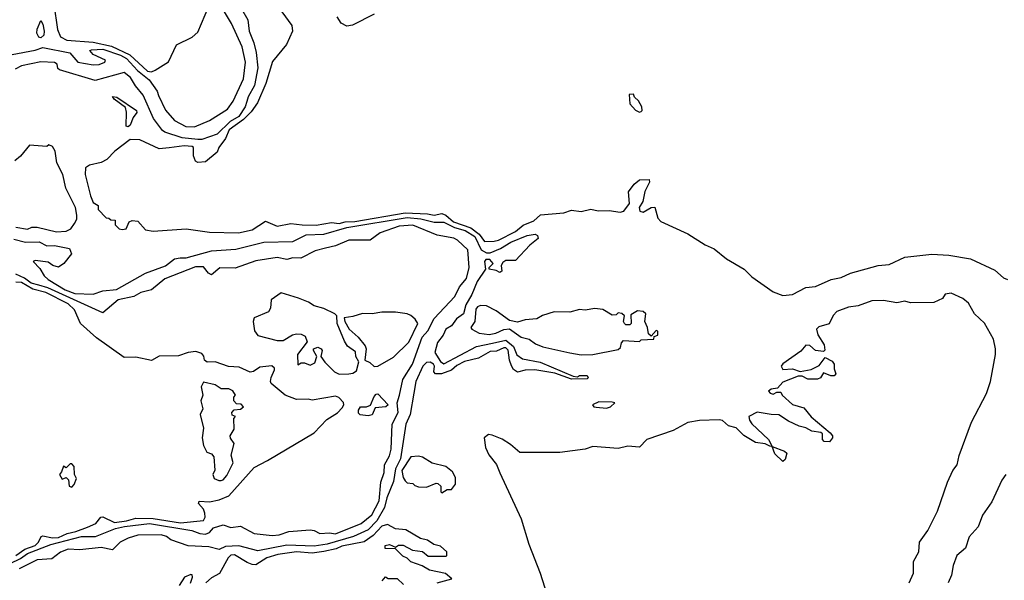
# Model space of a CAD drawing. Extents: x 2380107 to 2585170, y 384273 to 546161.
# Tile 115 of 256: x 2470665 to 2475749, y 493238 to 496135. Entities that reach past the tile are written whole.
import ezdxf

# ---------------------------------------------------------------- set-up
doc = ezdxf.new("R2010")
doc.units = 0

msp = doc.modelspace()

# ---------------------------------------------------------------- linework, layer by layer
at = {"layer": '0CON05XD'}
for points in [[(2471784.7, 496235), (2471843.3, 496135), (2471849.1, 496075), (2471874.3, 496015), (2471885.6, 495965), (2471894.2, 495885.8), (2471877.4, 495795), (2471844.2, 495735.8), (2471837.7, 495712.3), (2471829.8, 495685), (2471796.8, 495635), (2471751.4, 495608.6), (2471685, 495543.3), (2471605, 495516.6), (2471584.8, 495515.2), (2471503.8, 495523.8), (2471415, 495553.4), (2471402.5, 495562.5), (2471356.2, 495625), (2471302.3, 495745), (2471262.8, 495792.8), (2471236.9, 495836.9), (2471205, 495861.6), (2471055, 495821.1), (2470870, 495875), (2470862.7, 495882.7), (2470858.9, 495905), (2470845, 495914.5), (2470775, 495917.9), (2470675, 495896.7), (2470641, 495879)], [(2470625.3, 495954.7), (2470745, 495978.1), (2470785, 495991.8), (2470924.2, 495964.2), (2470965, 495916), (2471045, 495901.8), (2471075.9, 495904.1), (2471105.4, 495914.6), (2471108.8, 495925), (2471043.8, 495955), (2471026.7, 495975), (2471035, 495978.6), (2471095, 495983), (2471185, 495951.4), (2471216.1, 495935), (2471272.5, 495872.5), (2471333.6, 495825), (2471375, 495766.2), (2471382.5, 495742.5), (2471417.4, 495667.4), (2471464.2, 495614.2), (2471523.4, 495583.4), (2471568.5, 495581.5), (2471645.5, 495614.5), (2471738.1, 495671.9), (2471766.7, 495713.3), (2471820.6, 495829.4), (2471831.2, 495915), (2471814.1, 495995), (2471758.2, 496115), (2471712, 496192)], [(2470841.8, 496215), (2470859.6, 496085), (2470875, 496045.7), (2470908.7, 496028.7), (2471045, 496019.5), (2471138.7, 495998.7), (2471233.1, 495953.1), (2471325, 495868.8), (2471345, 495865.5)], [(2471345, 495865.5), (2471365, 495874.5), (2471432.7, 495917.3), (2471474.6, 496005.4), (2471555, 496043.8), (2471585, 496070), (2471641.9, 496205)], [(2472018.8, 496175), (2472070, 496105), (2472074.3, 496075), (2472043, 496007), (2471970.5, 495919.5), (2471936.2, 495805), (2471893.3, 495705), (2471860.5, 495659.5), (2471820.7, 495619.3), (2471746.9, 495565), (2471728.3, 495521.7), (2471692.5, 495475), (2471685, 495450), (2471625, 495400), (2471585, 495397.5), (2471573.6, 495403.6), (2471561.7, 495431.7), (2471563.3, 495475), (2471555, 495479.2), (2471515, 495482.9), (2471436.4, 495473.6), (2471385, 495467.5), (2471285, 495514.2), (2471235, 495516.7), (2471156.7, 495455), (2471115, 495412.5), (2471085, 495396.7), (2471025, 495383.3), (2471005, 495370), (2471003.3, 495335), (2471030, 495225), (2471045, 495190), (2471070, 495175), (2471070, 495155), (2471111.7, 495111.7), (2471125, 495110), (2471135, 495100), (2471158.3, 495098.3), (2471157.5, 495075), (2471178.8, 495055), (2471195, 495050), (2471215.4, 495054.6), (2471230, 495090), (2471245, 495097.5), (2471275, 495093.3), (2471315, 495048.5), (2471355, 495042.1), (2471524, 495054), (2471645, 495036.8), (2471795, 495033.1), (2471865, 495049.3), (2471935, 495093.8), (2471995, 495067.6), (2472065, 495081.5), (2472123.3, 495075)], [(2472495, 496164), (2472383, 496107), (2472355, 496102), (2472325, 496116.7), (2472305, 496150)], [(2470775, 496040.8), (2470764, 496045), (2470753.3, 496065), (2470755, 496086.7), (2470775, 496130), (2470785, 496112.5), (2470791.4, 496075), (2470790, 496055), (2470775, 496040.8)], [(2471225, 495581.9), (2471214.4, 495585), (2471216.9, 495656.9), (2471211.2, 495681.2), (2471153.3, 495725), (2471145, 495737.5), (2471166.7, 495735), (2471267.5, 495665), (2471270, 495655), (2471250.2, 495629.8), (2471235, 495590), (2471225, 495581.9)], [(2473865, 495657.5), (2473875, 495660), (2473880, 495665), (2473877.5, 495685), (2473860, 495715), (2473840, 495735), (2473835, 495750), (2473811.7, 495748.3), (2473815, 495700), (2473845, 495667.5), (2473865, 495657.5)], [(2470855, 495038.1), (2470905, 495041.9), (2470928.8, 495055), (2470948.8, 495081.2), (2470960, 495105), (2470960, 495125), (2470952.5, 495165), (2470902.5, 495265), (2470887.5, 495335), (2470857.5, 495395), (2470847.5, 495455), (2470835, 495480), (2470815, 495487.5), (2470805, 495480), (2470715, 495486.2), (2470669.7, 495430.3), (2470640, 495405)], [(2472123.3, 495075), (2472196.6, 495073.4), (2472275, 495087.1), (2472315, 495081.8), (2472345, 495090.8), (2472395, 495092), (2472655, 495136.3), (2472771.3, 495131.3), (2472805.8, 495124.2), (2472845, 495132.7), (2472865, 495124.3), (2472905, 495089.9), (2472995, 495059.2), (2473037.1, 495027.1), (2473065, 494989.4), (2473115, 494990.3), (2473138.2, 494995), (2473225, 495039.8), (2473265, 495073), (2473319.1, 495095), (2473355, 495126.2), (2473475, 495136.7), (2473515, 495150.8), (2473565, 495143.8), (2473615, 495156.2), (2473651.9, 495148.1), (2473708.3, 495148.3), (2473765, 495140), (2473783.9, 495146.1), (2473814.5, 495185), (2473808.6, 495245), (2473838, 495285), (2473865, 495307.5), (2473915, 495310), (2473917.1, 495295), (2473892.4, 495247.6), (2473882.1, 495195), (2473863.6, 495165), (2473867.1, 495145), (2473885, 495140.4), (2473925, 495164), (2473945, 495166.2), (2473960, 495110), (2473975, 495092), (2474115, 495028.6), (2474205, 494971.7), (2474251.1, 494951.1), (2474315, 494900), (2474406.7, 494846.7), (2474445, 494805.4), (2474555, 494728.9), (2474605, 494710), (2474655, 494714.4)], [(2470615.4, 493325), (2470669.5, 493350.5), (2470705, 493376.6), (2470825, 493423.3), (2470984.1, 493464.1), (2471056.2, 493463.8), (2471159.2, 493505), (2471206.8, 493516.8), (2471335, 493531.5), (2471554.7, 493495.3), (2471595, 493479.3), (2471625, 493476.8), (2471644.3, 493485), (2471665, 493508.9), (2471715, 493524.7), (2471755, 493511.4), (2471805, 493517.8), (2471875, 493479.3), (2471969.1, 493469.1), (2472005, 493473.1), (2472055, 493490.3), (2472165, 493498.6), (2472185, 493496), (2472215, 493480.3), (2472265, 493483.9), (2472295, 493477.5), (2472429, 493531), (2472483.2, 493576.8), (2472521.2, 493648.8), (2472529.5, 493745), (2472547.8, 493795), (2472549.1, 493835), (2472575, 493881.4), (2472583.3, 493915), (2472589.1, 494045), (2472619.4, 494105), (2472614.6, 494155), (2472625.8, 494194.2), (2472642.9, 494275), (2472693.4, 494355), (2472742.7, 494495), (2472772.6, 494527.4), (2472805, 494591.5), (2472912.2, 494705), (2472935.3, 494754.7), (2472971.7, 494798.3), (2472986.4, 494855), (2472979.7, 494945), (2472925.9, 494995.9), (2472906.5, 495006.5), (2472821.5, 495021.5), (2472695, 495073.2), (2472625, 495067.5), (2472526, 495034), (2472475, 494995.8), (2472365, 494995.4), (2472295, 494966.6), (2472244, 494955), (2472190, 494940), (2472117.5, 494902.5), (2472075, 494904.6), (2472045, 494895.4), (2471995, 494906.4), (2471885, 494888.9), (2471778.4, 494851.6), (2471697.7, 494852.3), (2471655, 494817.1), (2471639.2, 494825), (2471615, 494857.1), (2471572.4, 494857.6), (2471414, 494796), (2471345, 494739.2), (2471290, 494725), (2471255, 494703.8), (2471173.3, 494686.7), (2471095, 494620), (2470809.5, 494749.5), (2470763.3, 494763.3), (2470725, 494774.2), (2470689.5, 494799.5), (2470645, 494819.3)], [(2470635, 495001.1), (2470695, 494985.3), (2470765, 494987.8), (2470805, 494967.1), (2470845, 494967.3), (2470922.3, 494952.3), (2470933.3, 494925), (2470892.5, 494875), (2470865, 494855.7), (2470836.7, 494865), (2470812.5, 494882.5), (2470745, 494891.2), (2470733.8, 494885), (2470769.3, 494849.3), (2470790.9, 494810.9), (2470811.8, 494791.8), (2470899, 494739), (2470950.3, 494720.3), (2471045, 494716.3), (2471095, 494733.5), (2471165, 494741.3), (2471315, 494825.2), (2471417.2, 494862.8), (2471465, 494898.4), (2471494.1, 494904.1), (2471525, 494903.7), (2471655, 494940.5), (2471781.2, 494948.8), (2471925, 494985.5), (2472075, 494988.8), (2472145, 495023.3), (2472235, 495027.3), (2472355, 495061), (2472665, 495113), (2472736.4, 495106.4), (2472805, 495088.4), (2472855, 495089.1), (2472910.8, 495060.8), (2472965.4, 495045), (2473015.9, 495015), (2473048.2, 494945), (2473075, 494930.3), (2473095, 494930), (2473147.9, 494952.1), (2473200.6, 494985), (2473285, 495020), (2473326.1, 495026.1), (2473339.3, 495019.3), (2473342.5, 495005), (2473299.4, 494970.6), (2473225, 494890.8), (2473175, 494891.4), (2473160, 494880), (2473150.8, 494865), (2473155.5, 494835), (2473145, 494828.6), (2473125, 494839.2), (2473090, 494845), (2473090, 494855), (2473110, 494875), (2473093.3, 494895), (2473072.9, 494895), (2473065.6, 494885), (2473070.8, 494845), (2473027.7, 494782.3), (2473000, 494715), (2472969, 494661), (2472957.3, 494615), (2472920.1, 494589.9), (2472895, 494553.8), (2472865, 494535.7), (2472851.4, 494505), (2472822.6, 494467.4), (2472809.5, 494415), (2472838.3, 494368.3), (2472855, 494357.5), (2473023.4, 494446.6), (2473107.3, 494462.7), (2473175, 494479.1), (2473215, 494445.6), (2473232.6, 494402.6), (2473262.1, 494382.1), (2473352.5, 494365), (2473523, 494293), (2473545, 494290), (2473555, 494296.7), (2473595, 494296.7), (2473600, 494285), (2473595, 494280), (2473515, 494277.5), (2473428, 494308), (2473325.8, 494325.8), (2473275.8, 494324.2), (2473235, 494313.3), (2473215, 494328), (2473205, 494346.2), (2473193.8, 494375), (2473187.4, 494427.4), (2473175, 494439.4), (2473165, 494440), (2473127.1, 494422.9), (2473095, 494420), (2473034.1, 494385.9), (2472961.1, 494368.9), (2472922.3, 494347.7), (2472895, 494323.6), (2472843.3, 494305), (2472812, 494305), (2472803.5, 494315), (2472807.5, 494345), (2472801.9, 494355), (2472785, 494364.6), (2472765, 494363.9), (2472745.9, 494345), (2472710.3, 494265), (2472699.5, 494205), (2472681.4, 494095), (2472659.2, 494045), (2472631.1, 493865), (2472605.5, 493815), (2472595, 493748.6), (2472561.4, 493665), (2472548.4, 493615), (2472508.6, 493545), (2472465, 493498.4), (2472389.4, 493465), (2472252.9, 493425), (2472185, 493413.8), (2472045, 493419.8), (2471895, 493391.2), (2471796.6, 493416.6), (2471727.7, 493412.3), (2471695, 493396.5), (2471641.8, 493411.8), (2471535, 493416.2), (2471445, 493447.5), (2471423.8, 493465), (2471395, 493473.5), (2471275, 493470.7), (2471224.3, 493455.7), (2471184.4, 493435.6), (2471145, 493395.5), (2471085, 493407.6), (2470975, 493395.4), (2470915, 493398.7), (2470875, 493383.8), (2470831.7, 493348.3), (2470755, 493343.1), (2470662.7, 493297.3)], [(2470645, 495063.1), (2470705, 495052), (2470727, 495063), (2470755, 495063.3), (2470855, 495038.1)], [(2474655, 494714.4), (2474725, 494751.5), (2474775, 494756.9), (2474855, 494791.9), (2474907.1, 494802.9), (2474955, 494824.7), (2475098.8, 494865), (2475155, 494869.6), (2475235, 494908), (2475375, 494923.8), (2475462.4, 494917.6), (2475575, 494900), (2475701.2, 494841.2), (2475745, 494801.2), (2475765, 494791.8)], [(2470645, 493366.6), (2470690.9, 493399.1), (2470745, 493418.4), (2470761.6, 493435), (2470775.8, 493465), (2470785, 493468.7), (2470835, 493457.4), (2470865, 493459.5), (2470910, 493480), (2470955, 493489.8), (2471015, 493513), (2471057.7, 493532.3), (2471084.8, 493565.2), (2471095, 493566.5), (2471155, 493536.9), (2471216.9, 493545), (2471265, 493558.9), (2471355, 493557.6), (2471494.8, 493535.2), (2471615, 493547.5), (2471623.3, 493565), (2471620.4, 493585), (2471613.3, 493605), (2471588.2, 493635), (2471592.6, 493647.4), (2471645, 493644.1), (2471695.4, 493654.6), (2471745, 493674.5), (2471875, 493820.9), (2471945, 493856.6), (2472185, 494000.3), (2472251.4, 494068.6), (2472306.5, 494103.5), (2472330.5, 494129.5), (2472338.6, 494145), (2472337, 494157), (2472312.3, 494182.3), (2472295, 494188.8), (2472175, 494168.8), (2472155, 494174), (2472095, 494173.1), (2472036.2, 494195), (2471964, 494255), (2471960, 494265), (2471964.2, 494285.8), (2471980, 494325), (2471980, 494335), (2471966.4, 494346.4), (2471905, 494340), (2471872.7, 494317.3), (2471855, 494314.4), (2471798.8, 494338.8), (2471743.5, 494343.5), (2471675, 494366.2), (2471632.5, 494365), (2471620, 494375), (2471615.9, 494395.9), (2471605, 494410), (2471575, 494420), (2471535, 494415.6), (2471485, 494398.1), (2471385, 494395.5), (2471345, 494374.3), (2471265, 494391.5), (2471205, 494390), (2471061.2, 494491.2), (2470979.4, 494565), (2470948.5, 494635), (2470915, 494666.8), (2470800.7, 494725), (2470732.3, 494742.3), (2470675, 494777.8), (2470645, 494778.5)], [(2472315, 494302.5), (2472365, 494304.2), (2472385, 494308), (2472405, 494321.2), (2472416.4, 494366.4), (2472401.2, 494395), (2472398.3, 494418.3), (2472357.9, 494447.9), (2472343, 494473), (2472304, 494565), (2472302.5, 494605), (2472292.5, 494615), (2472235, 494642.5), (2472185, 494655.7), (2472156.2, 494675), (2472105, 494696), (2472015, 494723.3), (2471963, 494687), (2471960, 494645), (2471950, 494625), (2471875.9, 494594.1), (2471870, 494575), (2471877, 494527), (2471895, 494502.5), (2471995, 494476.7), (2472025, 494477.5), (2472074, 494506), (2472095, 494511.2), (2472119.3, 494509.3), (2472139.3, 494499.3), (2472149.3, 494470.7), (2472100, 494405), (2472101.7, 494351.7), (2472118.3, 494361.7), (2472135, 494362.5), (2472165, 494350), (2472188.3, 494361.7), (2472200, 494395), (2472182.5, 494425), (2472182.5, 494435), (2472205, 494443.3), (2472222.5, 494435), (2472227.5, 494425), (2472220, 494395), (2472240, 494365), (2472290, 494315), (2472315, 494302.5)], [(2475258.8, 493225), (2475280, 493275), (2475280.6, 493335), (2475307.9, 493385), (2475311.8, 493435), (2475354.2, 493495.8), (2475404.7, 493595.3), (2475456.4, 493745), (2475484.3, 493805.7), (2475505.4, 493835), (2475516.5, 493883.5), (2475580, 494055), (2475656.7, 494203.3), (2475678.1, 494265), (2475704.4, 494405), (2475704.4, 494435), (2475693.3, 494485), (2475647.3, 494567.3), (2475595.8, 494615), (2475565, 494670), (2475535, 494693.8), (2475475, 494721.2), (2475443.9, 494716.1), (2475430, 494695), (2475386.1, 494673.9), (2475265, 494672.5), (2475235, 494680.6), (2475195, 494672.5), (2475125, 494684.2), (2475065, 494681.4), (2474995, 494657.1), (2474945, 494650), (2474885, 494627.1), (2474865, 494606), (2474845, 494563.3), (2474792.4, 494547.6), (2474780, 494535), (2474785.8, 494505.8), (2474820, 494455), (2474822.5, 494427.5), (2474815, 494420), (2474775, 494426.2), (2474745, 494451.2), (2474725, 494452.5), (2474698.6, 494421.4), (2474605, 494356.7), (2474596.7, 494345), (2474605, 494327.5), (2474655, 494330), (2474695, 494317.5), (2474752.5, 494327.5), (2474792.5, 494347.5), (2474825, 494390), (2474860, 494370), (2474870, 494355), (2474870.7, 494330.7), (2474880, 494305), (2474870, 494295), (2474853.9, 494293.9), (2474815, 494310), (2474800, 494285), (2474785, 494277.5), (2474735, 494277.5), (2474705, 494292.5), (2474685, 494293.3), (2474605, 494262.5), (2474578.3, 494231.7), (2474545, 494226.2), (2474532.5, 494215), (2474540, 494205), (2474555, 494200), (2474575, 494210), (2474595, 494210), (2474602.5, 494195), (2474656.4, 494146.4), (2474715, 494128.8), (2474752.3, 494082.3), (2474849.3, 493999.3), (2474862.5, 493985), (2474862.5, 493975), (2474846, 493954), (2474820, 493955), (2474810, 493965), (2474810, 493995), (2474802.5, 494002.5), (2474755, 494008.8), (2474725, 494026.7), (2474690, 494035), (2474635, 494060), (2474585, 494093.8), (2474545, 494094.2), (2474473.9, 494106.1), (2474430, 494085), (2474433.3, 494065), (2474445, 494047.5), (2474532.5, 493965), (2474550, 493930), (2474615, 493906.2), (2474626.2, 493895), (2474617.7, 493862.3), (2474605, 493852.5), (2474565, 493892.5), (2474550, 493930), (2474538.3, 493931.7), (2474515, 493942.5), (2474465, 493950), (2474405, 493986.2), (2474365.4, 494025.4), (2474325.6, 494035.6), (2474295, 494063.8), (2474277.1, 494067.1), (2474175, 494064.3), (2474115, 494053.1), (2474038.6, 494011.4), (2473903.8, 493966.2), (2473865, 493926), (2473805, 493931.1), (2473755, 493920), (2473625, 493929.4), (2473585, 493915.3), (2473455, 493899.1), (2473248, 493898), (2473200, 493940), (2473156.9, 493966.9), (2473105, 493988.9), (2473085, 493991.4), (2473064.3, 493975), (2473070.9, 493925), (2473087.1, 493887.1), (2473126.4, 493836.4), (2473145, 493794.2), (2473255.2, 493555.2), (2473294.7, 493424.7), (2473352.7, 493275), (2473386.6, 493166.6)], [(2473565, 494402.7), (2473625, 494404.4), (2473755, 494430), (2473768.3, 494441.7), (2473772.5, 494465), (2473783, 494477), (2473865, 494472.5), (2473875, 494480), (2473940, 494485), (2473941.7, 494498.3), (2473960, 494505), (2473960, 494525), (2473951.7, 494528.3), (2473925, 494500), (2473911.7, 494511.7), (2473907.5, 494545), (2473892.5, 494575), (2473897.5, 494615), (2473885, 494627.5), (2473855, 494630), (2473820.7, 494609.3), (2473822.5, 494565), (2473815, 494557.5), (2473795, 494557.5), (2473787.5, 494565), (2473782.5, 494575), (2473787.5, 494605), (2473775, 494616.7), (2473755, 494620), (2473745, 494610), (2473725, 494607.5), (2473677, 494637), (2473635, 494642.5), (2473585, 494633.8), (2473555, 494636.7), (2473505, 494623.3), (2473425, 494626.2), (2473365, 494606.7), (2473335, 494590), (2473275, 494583.8), (2473235, 494571.2), (2473195, 494580), (2473125, 494631.4), (2473075, 494655.7), (2473045, 494658.9), (2473028.5, 494651.5), (2473020.4, 494639.6), (2473014.5, 494575.5), (2472993.8, 494545), (2473000, 494535), (2473037.5, 494515), (2473088.5, 494508.5), (2473124, 494515), (2473165, 494534.1), (2473195, 494537.1), (2473255, 494494.3), (2473295, 494484.2), (2473329.2, 494459.2), (2473366.7, 494445), (2473505, 494412.7), (2473565, 494402.7)], [(2472495, 494343.3), (2472515, 494344.2), (2472595, 494391.8), (2472675, 494468.9), (2472720.5, 494565), (2472707.5, 494587.5), (2472685, 494607.1), (2472665, 494615.7), (2472605.9, 494624.1), (2472535, 494624.3), (2472485, 494615.5), (2472435, 494617.5), (2472385, 494600.8), (2472340, 494595), (2472343.3, 494575), (2472366.7, 494535), (2472413.3, 494495), (2472449.5, 494449.5), (2472453.8, 494435), (2472447.5, 494375), (2472473.2, 494363.2), (2472495, 494343.3)], [(2471693, 493753), (2471705, 493753.3), (2471715, 493756.7), (2471735, 493780), (2471766.7, 493845), (2471756.2, 493885), (2471772.5, 493945), (2471753.3, 493973.3), (2471752.5, 493985), (2471771.7, 494018.3), (2471770, 494075), (2471780, 494085), (2471761.7, 494091.7), (2471760, 494105), (2471771.7, 494118.3), (2471805, 494122.5), (2471820, 494135), (2471808.3, 494148.3), (2471785, 494150), (2471770, 494165), (2471770, 494185), (2471780, 494195), (2471765, 494217.5), (2471745, 494227.5), (2471705, 494227.5), (2471675, 494248), (2471615, 494262.5), (2471602.3, 494237.7), (2471611.2, 494195), (2471601.2, 494165), (2471610, 494125), (2471597.5, 494095), (2471613.3, 494025), (2471607.5, 493975), (2471613.3, 493935), (2471630.7, 493900.7), (2471655, 493892.5), (2471667, 493877), (2471673, 493807), (2471662.5, 493785), (2471670, 493765), (2471693, 493753)], [(2472465, 494087.5), (2472423.3, 494093.3), (2472415, 494102.5), (2472415, 494117.5), (2472425, 494133.8), (2472455, 494134.3), (2472476.9, 494143.1), (2472495, 494188), (2472505, 494200), (2472515, 494202), (2472568, 494145), (2472555.6, 494134.4), (2472500.6, 494129.4), (2472485, 494092.9), (2472465, 494087.5)], [(2473695, 494128), (2473715, 494134), (2473737.5, 494155), (2473725, 494158.8), (2473655, 494161.2), (2473622.5, 494145), (2473630, 494135), (2473642.3, 494132.3), (2473695, 494128)], [(2472845, 493690), (2472873, 493707), (2472895, 493707.5), (2472915.9, 493734.1), (2472915, 493770), (2472899.5, 493799.5), (2472865, 493826.2), (2472794.1, 493844.1), (2472745, 493873.8), (2472725, 493878.8), (2472685, 493876.2), (2472637.9, 493805), (2472645, 493770), (2472655, 493752.5), (2472665, 493742.5), (2472695, 493737.5), (2472705, 493727.5), (2472725, 493721.2), (2472765, 493720), (2472815, 493740), (2472825, 493737.5), (2472840, 493725), (2472840, 493695), (2472845, 493690)], [(2470935, 493720), (2470946.7, 493733.3), (2470957.5, 493765), (2470947.5, 493785), (2470947, 493827), (2470935, 493840), (2470925, 493840), (2470905, 493820), (2470891.7, 493828.3), (2470881.7, 493798.3), (2470870, 493785), (2470885, 493760), (2470905, 493770), (2470917, 493757), (2470920, 493725), (2470935, 493720)], [(2475757.5, 493785), (2475736.5, 493755), (2475685, 493644.2), (2475636.4, 493575), (2475615, 493514), (2475567.7, 493462.3), (2475548.6, 493405), (2475505, 493366), (2475485.6, 493315), (2475476.2, 493265), (2475459.5, 493225)], [(2472820, 493225), (2472896.7, 493245), (2472863.6, 493273.6), (2472780.5, 493290.5), (2472743.6, 493313.6), (2472684.1, 493334.1), (2472665, 493352.5), (2472643, 493363), (2472605, 493400), (2472551.7, 493401.7), (2472551.7, 493418.3), (2472575, 493422.5), (2472605, 493410), (2472620.7, 493419.3), (2472645, 493420), (2472694, 493394), (2472745, 493386.7), (2472775, 493362.5), (2472865, 493362.5), (2472870, 493365), (2472870, 493385), (2472837.5, 493415), (2472803, 493423), (2472770, 493445), (2472734.1, 493454.1), (2472659.5, 493499.5), (2472605, 493503.3), (2472565, 493526.2), (2472535, 493517.1), (2472490.6, 493469.4), (2472443.2, 493436.8), (2472328.8, 493415), (2472299.7, 493400.3), (2472235, 493387.2), (2472175, 493379.2), (2472094.1, 493385.9), (2471998, 493372), (2471940.8, 493355), (2471885, 493318.9), (2471865, 493319.4), (2471839.6, 493329.6), (2471775, 493369.5), (2471755, 493368.8), (2471740.8, 493355), (2471696, 493274), (2471655, 493251.4), (2471625.8, 493225)], [(2471547, 493223), (2471557.5, 493255), (2471556.1, 493266.1), (2471548.8, 493268.8), (2471516.7, 493255), (2471488.1, 493211.9)], [(2472537.5, 493235), (2472553.6, 493256.4), (2472568.3, 493248.3), (2472615, 493246.7), (2472647, 493217)]]:
    msp.add_lwpolyline(points, dxfattribs=at)

doc.saveas('drawing.dxf')
